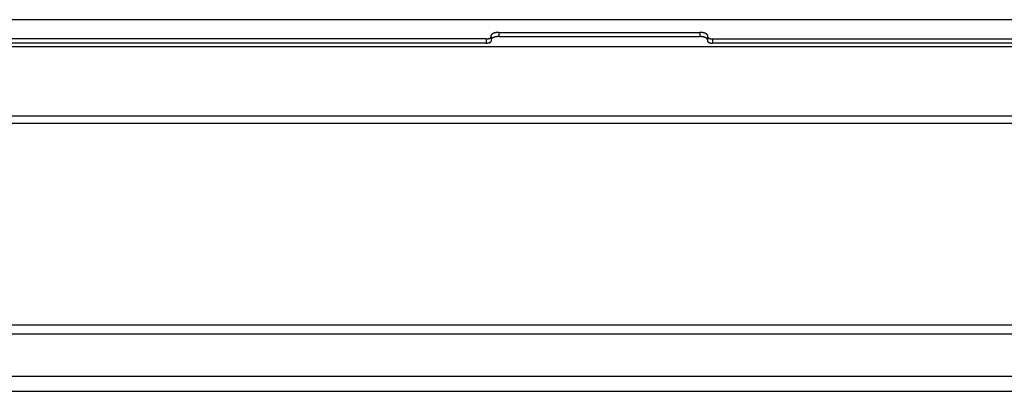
# Model space of a CAD drawing. Header units: inches. Extents: x 0 to 227, y 0 to 147.
# Tile 58 of 247: x 80 to 96, y 30 to 36. Entities that reach past the tile are written whole.
import ezdxf

# ---------------------------------------------------------------- set-up
doc = ezdxf.new("R2010")
doc.units = ezdxf.units.IN
doc.header["$LTSCALE"] = 12.466667
doc.header["$MEASUREMENT"] = 0
doc.layers.get('0').update_dxf_attribs({"linetype": 'CONTINUOUS'})

msp = doc.modelspace()

# ---------------------------------------------------------------- linework, layer by layer
at = {"color": 3, "linetype": 'Continuous'}
for p, q in [((105.378, 35.783), (46.068, 35.783)), ((87.973, 35.507), (87.973, 35.526)), ((88.098, 35.579), (91.348, 35.579)), ((91.473, 35.526), (91.473, 35.507)), ((87.893, 35.473), (63.553, 35.473)), ((91.553, 35.473), (105.395, 35.473)), ((75.795, 30.856), (105.384, 30.856)), ((75.795, 30.711), (105.529, 30.711)), ((75.855, 30.031), (105.514, 30.031))]:
    msp.add_line(p, q, dxfattribs=at)
at = {"color": 7, "linetype": 'Continuous'}
for p, q in [((87.973, 35.507), (87.973, 35.439)), ((88.098, 35.579), (88.098, 35.511)), ((88.098, 35.511), (91.348, 35.511)), ((91.348, 35.579), (91.348, 35.511)), ((91.473, 35.507), (91.473, 35.439)), ((45.86, 35.349), (105.585, 35.349)), ((87.893, 35.405), (63.553, 35.405)), ((87.893, 35.473), (87.893, 35.405)), ((91.553, 35.473), (91.553, 35.405)), ((105.395, 35.405), (91.553, 35.405)), ((45.86, 34.234), (105.585, 34.234)), ((45.86, 34.111), (105.585, 34.111)), ((45.86, 29.786), (105.585, 29.786))]:
    msp.add_line(p, q, dxfattribs=at)
at = {"color": 3, "linetype": 'Continuous'}
for points in [[(87.893, 35.473), (87.895, 35.473), (87.898, 35.473), (87.9, 35.473), (87.903, 35.473), (87.905, 35.473), (87.908, 35.474), (87.91, 35.474), (87.913, 35.474), (87.915, 35.474), (87.918, 35.475), (87.92, 35.475), (87.922, 35.475), (87.925, 35.476), (87.927, 35.476), (87.929, 35.477), (87.931, 35.477), (87.934, 35.478), (87.936, 35.478), (87.938, 35.479), (87.94, 35.48), (87.942, 35.48), (87.944, 35.481), (87.946, 35.481), (87.948, 35.482), (87.949, 35.483), (87.951, 35.484), (87.953, 35.484), (87.954, 35.485), (87.956, 35.486), (87.958, 35.487), (87.959, 35.488), (87.96, 35.489), (87.962, 35.49), (87.963, 35.491), (87.964, 35.492), (87.965, 35.492), (87.966, 35.493), (87.967, 35.494), (87.968, 35.495), (87.969, 35.496), (87.97, 35.497), (87.97, 35.498), (87.971, 35.499), (87.971, 35.501), (87.972, 35.502), (87.972, 35.503), (87.972, 35.504), (87.973, 35.505), (87.973, 35.506), (87.973, 35.507)], [(88.098, 35.579), (88.094, 35.579), (88.091, 35.579), (88.087, 35.579), (88.084, 35.578), (88.08, 35.578), (88.077, 35.578), (88.073, 35.578), (88.07, 35.577), (88.067, 35.577), (88.063, 35.577), (88.06, 35.576), (88.057, 35.576), (88.053, 35.575), (88.05, 35.575), (88.047, 35.574), (88.044, 35.573), (88.04, 35.573), (88.037, 35.572), (88.034, 35.571), (88.031, 35.571), (88.028, 35.57), (88.025, 35.569), (88.023, 35.568), (88.02, 35.567), (88.017, 35.566), (88.014, 35.565), (88.012, 35.564), (88.009, 35.563), (88.007, 35.562), (88.005, 35.561), (88.002, 35.56), (88, 35.559), (87.998, 35.558), (87.996, 35.556), (87.994, 35.555), (87.992, 35.554), (87.99, 35.553), (87.988, 35.551), (87.987, 35.55), (87.985, 35.549), (87.984, 35.547), (87.982, 35.546), (87.981, 35.545), (87.98, 35.543), (87.979, 35.542), (87.978, 35.54), (87.977, 35.539), (87.976, 35.538), (87.975, 35.536), (87.975, 35.535), (87.974, 35.533), (87.974, 35.532), (87.973, 35.53), (87.973, 35.529), (87.973, 35.527), (87.973, 35.526)], [(91.473, 35.526), (91.473, 35.527), (91.473, 35.529), (91.472, 35.53), (91.472, 35.532), (91.472, 35.533), (91.471, 35.535), (91.47, 35.536), (91.47, 35.538), (91.469, 35.539), (91.468, 35.54), (91.467, 35.542), (91.466, 35.543), (91.465, 35.545), (91.463, 35.546), (91.462, 35.547), (91.46, 35.549), (91.459, 35.55), (91.457, 35.551), (91.455, 35.553), (91.454, 35.554), (91.452, 35.555), (91.45, 35.556), (91.448, 35.558), (91.446, 35.559), (91.443, 35.56), (91.441, 35.561), (91.439, 35.562), (91.436, 35.563), (91.434, 35.564), (91.431, 35.565), (91.428, 35.566), (91.426, 35.567), (91.423, 35.568), (91.42, 35.569), (91.417, 35.57), (91.414, 35.571), (91.411, 35.571), (91.408, 35.572), (91.405, 35.573), (91.402, 35.573), (91.399, 35.574), (91.396, 35.575), (91.392, 35.575), (91.389, 35.576), (91.386, 35.576), (91.382, 35.577), (91.379, 35.577), (91.376, 35.577), (91.372, 35.578), (91.369, 35.578), (91.365, 35.578), (91.362, 35.578), (91.358, 35.579), (91.355, 35.579), (91.351, 35.579), (91.348, 35.579)], [(91.473, 35.507), (91.473, 35.506), (91.473, 35.505), (91.473, 35.504), (91.473, 35.503), (91.474, 35.502), (91.474, 35.501), (91.475, 35.499), (91.475, 35.498), (91.476, 35.497), (91.477, 35.496), (91.478, 35.495), (91.478, 35.494), (91.479, 35.493), (91.48, 35.492), (91.482, 35.492), (91.483, 35.491), (91.484, 35.49), (91.485, 35.489), (91.487, 35.488), (91.488, 35.487), (91.49, 35.486), (91.491, 35.485), (91.493, 35.484), (91.494, 35.484), (91.496, 35.483), (91.498, 35.482), (91.5, 35.481), (91.502, 35.481), (91.504, 35.48), (91.506, 35.48), (91.508, 35.479), (91.51, 35.478), (91.512, 35.478), (91.514, 35.477), (91.516, 35.477), (91.519, 35.476), (91.521, 35.476), (91.523, 35.475), (91.526, 35.475), (91.528, 35.475), (91.53, 35.474), (91.533, 35.474), (91.535, 35.474), (91.538, 35.474), (91.54, 35.473), (91.543, 35.473), (91.545, 35.473), (91.548, 35.473), (91.55, 35.473), (91.553, 35.473)]]:
    msp.add_lwpolyline(points, dxfattribs=at)
at = {"color": 7, "linetype": 'Continuous'}
for points in [[(88.098, 35.511), (88.094, 35.511), (88.091, 35.511), (88.087, 35.511), (88.084, 35.51), (88.08, 35.51), (88.077, 35.51), (88.073, 35.51), (88.07, 35.509), (88.067, 35.509), (88.063, 35.509), (88.06, 35.508), (88.057, 35.508), (88.053, 35.507), (88.05, 35.507), (88.047, 35.506), (88.044, 35.505), (88.04, 35.505), (88.037, 35.504), (88.034, 35.503), (88.031, 35.503), (88.028, 35.502), (88.025, 35.501), (88.023, 35.5), (88.02, 35.499), (88.017, 35.498), (88.014, 35.497), (88.012, 35.496), (88.009, 35.495), (88.007, 35.494), (88.005, 35.493), (88.002, 35.492), (88, 35.491), (87.998, 35.49), (87.996, 35.488), (87.994, 35.487), (87.992, 35.486), (87.99, 35.485), (87.988, 35.483), (87.987, 35.482), (87.985, 35.481), (87.984, 35.479), (87.982, 35.478), (87.981, 35.477), (87.98, 35.475), (87.979, 35.474), (87.978, 35.473), (87.977, 35.471), (87.976, 35.47), (87.975, 35.468), (87.975, 35.467), (87.974, 35.465), (87.974, 35.464), (87.973, 35.462), (87.973, 35.461), (87.973, 35.459), (87.973, 35.458)], [(91.473, 35.458), (91.473, 35.459), (91.473, 35.461), (91.472, 35.462), (91.472, 35.464), (91.472, 35.465), (91.471, 35.467), (91.47, 35.468), (91.47, 35.47), (91.469, 35.471), (91.468, 35.473), (91.467, 35.474), (91.466, 35.475), (91.465, 35.477), (91.463, 35.478), (91.462, 35.479), (91.46, 35.481), (91.459, 35.482), (91.457, 35.483), (91.455, 35.485), (91.454, 35.486), (91.452, 35.487), (91.45, 35.488), (91.448, 35.49), (91.446, 35.491), (91.443, 35.492), (91.441, 35.493), (91.439, 35.494), (91.436, 35.495), (91.434, 35.496), (91.431, 35.497), (91.428, 35.498), (91.426, 35.499), (91.423, 35.5), (91.42, 35.501), (91.417, 35.502), (91.414, 35.503), (91.411, 35.503), (91.408, 35.504), (91.405, 35.505), (91.402, 35.505), (91.399, 35.506), (91.396, 35.507), (91.392, 35.507), (91.389, 35.508), (91.386, 35.508), (91.382, 35.509), (91.379, 35.509), (91.376, 35.509), (91.372, 35.51), (91.369, 35.51), (91.365, 35.51), (91.362, 35.51), (91.358, 35.511), (91.355, 35.511), (91.351, 35.511), (91.348, 35.511)], [(87.893, 35.405), (87.895, 35.405), (87.898, 35.405), (87.9, 35.405), (87.903, 35.405), (87.905, 35.405), (87.908, 35.406), (87.91, 35.406), (87.913, 35.406), (87.915, 35.406), (87.918, 35.407), (87.92, 35.407), (87.922, 35.407), (87.925, 35.408), (87.927, 35.408), (87.929, 35.409), (87.931, 35.409), (87.934, 35.41), (87.936, 35.41), (87.938, 35.411), (87.94, 35.412), (87.942, 35.412), (87.944, 35.413), (87.946, 35.414), (87.948, 35.414), (87.949, 35.415), (87.951, 35.416), (87.953, 35.417), (87.954, 35.417), (87.956, 35.418), (87.958, 35.419), (87.959, 35.42), (87.96, 35.421), (87.962, 35.422), (87.963, 35.423), (87.964, 35.424), (87.965, 35.424), (87.966, 35.425), (87.967, 35.426), (87.968, 35.427), (87.969, 35.428), (87.97, 35.429), (87.97, 35.43), (87.971, 35.432), (87.971, 35.433), (87.972, 35.434), (87.972, 35.435), (87.972, 35.436), (87.973, 35.437), (87.973, 35.438), (87.973, 35.439)], [(91.473, 35.439), (91.473, 35.438), (91.473, 35.437), (91.473, 35.436), (91.473, 35.435), (91.474, 35.434), (91.474, 35.433), (91.475, 35.432), (91.475, 35.43), (91.476, 35.429), (91.477, 35.428), (91.478, 35.427), (91.478, 35.426), (91.479, 35.425), (91.48, 35.424), (91.482, 35.424), (91.483, 35.423), (91.484, 35.422), (91.485, 35.421), (91.487, 35.42), (91.488, 35.419), (91.49, 35.418), (91.491, 35.417), (91.493, 35.417), (91.494, 35.416), (91.496, 35.415), (91.498, 35.414), (91.5, 35.414), (91.502, 35.413), (91.504, 35.412), (91.506, 35.412), (91.508, 35.411), (91.51, 35.41), (91.512, 35.41), (91.514, 35.409), (91.516, 35.409), (91.519, 35.408), (91.521, 35.408), (91.523, 35.407), (91.526, 35.407), (91.528, 35.407), (91.53, 35.406), (91.533, 35.406), (91.535, 35.406), (91.538, 35.406), (91.54, 35.405), (91.543, 35.405), (91.545, 35.405), (91.548, 35.405), (91.55, 35.405), (91.553, 35.405)]]:
    msp.add_lwpolyline(points, dxfattribs=at)

doc.saveas('drawing.dxf')
